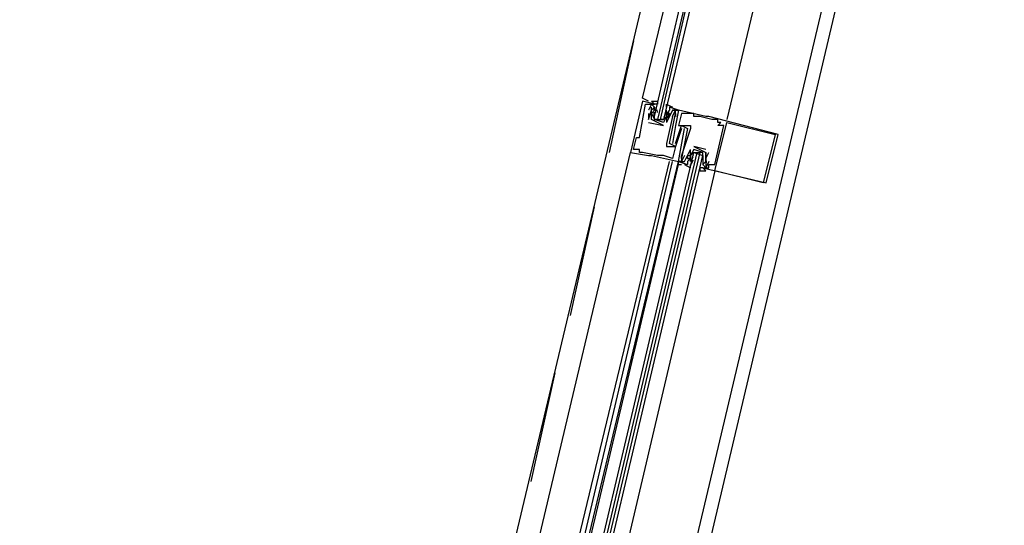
# Model space of a CAD drawing. Header units: feet. Extents: x -79 to 198, y -22 to 181.
# Tile 153 of 256: x 120.09 to 124.44, y 85.06 to 87.3. Entities that reach past the tile are written whole.
import ezdxf

# ---------------------------------------------------------------- set-up
doc = ezdxf.new("R2010")
doc.units = ezdxf.units.FT
doc.layers.add('A-LINEA', color=7, linetype='CONTINUOUS')

msp = doc.modelspace()

# ---------------------------------------------------------------- linework, layer by layer
at = {"layer": 'A-LINEA'}
for p, q in [((124.44, 90.4978), (117.1467, 59.6844)), ((123.5467, 90.3511), (121.88, 83.3378)), ((124.3067, 90.1778), (122.64, 83.1644)), ((122.8, 87.2044), (122.6933, 86.7111)), ((122.8933, 86.9244), (122.84, 86.9378)), ((122.84, 86.9378), (122.84, 86.9378)), ((122.8533, 86.9244), (122.8533, 86.9244)), ((122.8667, 86.9244), (122.8667, 86.9244)), ((122.8667, 86.8978), (122.8667, 86.8978)), ((122.88, 86.9244), (122.88, 86.9244)), ((122.88, 86.9111), (122.88, 86.9111)), ((122.88, 86.8978), (122.88, 86.8978)), ((122.88, 86.8978), (122.88, 86.8978)), ((122.8925, 86.8688), (122.8919, 86.8892)), ((122.8932, 86.8746), (122.8922, 86.8865)), ((122.8926, 86.896), (122.8923, 86.9143)), ((122.8933, 86.9244), (122.8933, 86.9244)), ((122.8933, 86.9111), (122.8933, 86.9111)), ((122.8933, 86.9111), (122.8933, 86.8978)), ((122.8933, 86.8978), (122.8933, 86.8978)), ((122.9065, 86.888), (122.9055, 86.8998)), ((122.9467, 86.8978), (122.9467, 86.8978)), ((122.9467, 86.8844), (122.9467, 86.8978)), ((122.957, 86.8937), (122.9485, 86.8775)), ((122.9552, 86.8867), (122.9489, 86.8765)), ((122.96, 86.9111), (122.96, 86.9111)), ((122.9733, 86.8978), (122.9733, 86.8978)), ((122.9733, 86.8978), (122.9733, 86.8978)), ((122.9867, 86.8978), (122.9867, 86.8978)), ((122.9867, 86.8978), (122.9867, 86.8978)), ((122.9867, 86.8978), (122.9867, 86.8978)), ((123, 86.8978), (123, 86.8978)), ((123, 86.8978), (123, 86.8978)), ((122.8667, 86.8844), (122.8667, 86.8578)), ((122.8667, 86.8844), (122.8667, 86.8844)), ((122.8667, 86.8578), (122.8667, 86.8578)), ((122.8667, 86.8578), (122.8667, 86.8578)), ((122.8667, 86.8444), (122.9333, 86.8311)), ((122.8667, 86.8444), (122.8667, 86.8444)), ((122.88, 86.8578), (122.88, 86.8578)), ((122.9333, 86.8311), (122.88, 86.8578)), ((122.88, 86.8578), (122.88, 86.8578)), ((122.8933, 86.8844), (122.8933, 86.8844)), ((122.9333, 86.8444), (122.8933, 86.8578)), ((122.9067, 86.8578), (122.92, 86.8578)), ((122.9333, 86.8711), (122.9333, 86.8711)), ((122.9333, 86.8578), (122.9333, 86.8578)), ((122.9333, 86.8444), (122.9333, 86.8444)), ((122.9467, 86.8844), (122.9467, 86.8844)), ((122.9467, 86.8844), (122.9467, 86.8844)), ((122.9467, 86.8711), (122.9467, 86.8711)), ((122.9467, 86.8444), (122.9467, 86.8444)), ((122.9467, 86.8444), (122.9467, 86.8444)), ((122.958, 86.8816), (122.9484, 86.8636)), ((122.9552, 86.8734), (122.9489, 86.8632)), ((122.96, 86.8844), (122.96, 86.8844)), ((122.96, 86.8844), (122.96, 86.8844)), ((122.96, 86.8711), (122.96, 86.8711)), ((122.96, 86.8711), (122.96, 86.8711)), ((122.9733, 86.8711), (122.9733, 86.8711)), ((122.9867, 86.8844), (122.9867, 86.8844)), ((122.9867, 86.8711), (122.9867, 86.8711)), ((122.9867, 86.8711), (122.9867, 86.8711)), ((123.0133, 86.8844), (123.0133, 86.8844)), ((123.0667, 86.8844), (123.0667, 86.8844)), ((123.0667, 86.8711), (123.0667, 86.8711)), ((123.08, 86.8711), (123.08, 86.8711)), ((123.0933, 86.8711), (123.0933, 86.8711)), ((123.12, 86.8711), (123.12, 86.8711)), ((123.1333, 86.8711), (123.1333, 86.8711)), ((123.1467, 86.8578), (123.1467, 86.8578)), ((123.16, 86.8578), (123.16, 86.8578)), ((123.1733, 86.8578), (123.1733, 86.8578)), ((123.1733, 86.8444), (123.1733, 86.8444)), ((123.1867, 86.8444), (123.1867, 86.8444)), ((123.2133, 86.8444), (123.2133, 86.8444)), ((122.9333, 86.8311), (122.9333, 86.8311)), ((122.9333, 86.8311), (122.9333, 86.8311)), ((122.9867, 86.8311), (122.9867, 86.8311)), ((123, 86.8311), (123, 86.8311)), ((123.0133, 86.8311), (123.0133, 86.8311)), ((123.0133, 86.8178), (123.0133, 86.8178)), ((123.0267, 86.8178), (123.0267, 86.8178)), ((123.04, 86.8178), (123.04, 86.8178)), ((123.0533, 86.8311), (123.0533, 86.8311)), ((123.0533, 86.8178), (123.0533, 86.8178)), ((123.1733, 86.8311), (123.1733, 86.8311)), ((123.2, 86.8311), (123.2, 86.8311)), ((122.8133, 86.7778), (122.8133, 86.7778)), ((122.8267, 86.7778), (122.8267, 86.7778)), ((123.4267, 86.7911), (123.4267, 86.7911)), ((123.44, 86.7911), (123.44, 86.7911)), ((122.08, 83.7244), (122.7867, 86.7111)), ((122.7867, 86.7111), (122.7867, 86.7111)), ((122.8, 86.7244), (122.8, 86.7244)), ((122.8133, 86.7244), (122.8133, 86.7244)), ((122.8267, 86.7244), (122.8267, 86.7244)), ((122.8267, 86.7111), (122.8267, 86.7111)), ((122.84, 86.7111), (122.84, 86.7111)), ((122.9467, 86.7511), (122.9467, 86.7511)), ((122.9467, 86.7378), (122.9467, 86.7378)), ((122.96, 86.7511), (122.96, 86.7511)), ((122.9733, 86.7511), (122.9733, 86.7511)), ((122.9867, 86.7511), (122.9867, 86.7511)), ((122.9867, 86.7378), (122.9867, 86.7378)), ((122.9867, 86.7378), (122.9867, 86.7378)), ((123.0533, 86.7244), (123.0533, 86.7244)), ((123.0533, 86.7244), (123.0533, 86.7244)), ((123.12, 86.7244), (123.0667, 86.7378)), ((123.0667, 86.7378), (123.0667, 86.7378)), ((123.0667, 86.7378), (123.0667, 86.7378)), ((123.1067, 86.7111), (123.0667, 86.7244)), ((123.0667, 86.7111), (123.0667, 86.7111)), ((123.08, 86.7111), (123.0933, 86.7111)), ((123.12, 86.7244), (123.12, 86.7244)), ((123.12, 86.7111), (123.12, 86.7111)), ((123.12, 86.6844), (123.1333, 86.7111)), ((123.12, 86.7111), (123.12, 86.7111)), ((123.1333, 86.7111), (123.1333, 86.7111)), ((122.24, 83.6844), (122.96, 86.6711)), ((122.2667, 83.6711), (122.9733, 86.6711)), ((122.28, 83.6711), (123, 86.6711)), ((122.8667, 86.6978), (122.8667, 86.6978)), ((122.88, 86.6978), (122.88, 86.6978)), ((122.9067, 86.6978), (122.9067, 86.6978)), ((122.92, 86.6978), (122.92, 86.6978)), ((122.9333, 86.6978), (122.9333, 86.6978)), ((122.9733, 86.6844), (122.9733, 86.6844)), ((123, 86.6578), (123, 86.6711)), ((123, 86.6711), (123, 86.6711)), ((123, 86.6711), (123, 86.6711)), ((123, 86.6578), (123, 86.6711)), ((123, 86.6578), (123, 86.6711)), ((123.0133, 86.6978), (123.0133, 86.6978)), ((123.0133, 86.6978), (123.0133, 86.6978)), ((123.0133, 86.6844), (123.0133, 86.6844)), ((123.0133, 86.6844), (123.0133, 86.6844)), ((123.0133, 86.6711), (123.0133, 86.6711)), ((123.0133, 86.6711), (123.0133, 86.6711)), ((123.0267, 86.6978), (123.0267, 86.6978)), ((123.0267, 86.6711), (123.0267, 86.6711)), ((123.04, 86.6978), (123.04, 86.6978)), ((123.04, 86.6978), (123.04, 86.6978)), ((123.04, 86.6844), (123.04, 86.6844)), ((123.0533, 86.6978), (123.0533, 86.6978)), ((123.0533, 86.6844), (123.0533, 86.6844)), ((123.0533, 86.6711), (123.0533, 86.6844)), ((123.0533, 86.6711), (123.0533, 86.6711)), ((123.0553, 86.6739), (123.0649, 86.6919)), ((123.0564, 86.6618), (123.0648, 86.6781)), ((123.0582, 86.6822), (123.0644, 86.6924)), ((123.0582, 86.6689), (123.0644, 86.679)), ((123.0667, 86.6978), (123.0667, 86.6978)), ((123.1067, 86.6978), (123.1067, 86.6978)), ((123.1067, 86.6844), (123.1067, 86.6844)), ((123.1067, 86.6711), (123.1067, 86.6578)), ((123.1067, 86.6711), (123.1067, 86.6711)), ((123.1068, 86.6676), (123.1078, 86.6557)), ((123.12, 86.6844), (123.12, 86.6844)), ((123.12, 86.6711), (123.12, 86.6711)), ((123.12, 86.6711), (123.12, 86.6578)), ((123.12, 86.6711), (123.12, 86.6711)), ((123.1201, 86.6809), (123.1212, 86.6691)), ((123.1209, 86.6868), (123.1214, 86.6663)), ((123.1333, 86.6711), (123.1333, 86.6711)), ((122.2933, 83.6711), (123, 86.6578)), ((123.16, 86.6311), (122.4533, 83.6311)), ((123.04, 86.6578), (123.04, 86.6578)), ((123.1067, 86.6578), (123.1067, 86.6578)), ((123.1067, 86.6444), (123.1067, 86.6444)), ((123.12, 86.6578), (123.12, 86.6578)), ((123.12, 86.6444), (123.12, 86.6444)), ((123.1208, 86.6596), (123.121, 86.6413)), ((123.1333, 86.6578), (123.1333, 86.6578)), ((123.1333, 86.6444), (123.1333, 86.6444)), ((123.16, 86.6578), (123.16, 86.6578)), ((123.16, 86.6311), (123.16, 86.6311)), ((123.3733, 86.5778), (123.3733, 86.5778)), ((123.3867, 86.5778), (123.3867, 86.5778)), ((122.6267, 86.4711), (122.52, 85.9911)), ((122.4533, 85.7378), (122.3467, 85.2578))]:
    msp.add_line(p, q, dxfattribs=at)
for points in [[(124.0133, 90.2444), (123.6, 88.4711), (123.2133, 86.8578)], [(122.8667, 86.9378), (122.8667, 86.9378), (122.84, 86.9511), (123.2267, 88.5511)], [(123.3333, 88.5244), (122.9333, 86.8578), (122.92, 86.8578), (123.3067, 88.5378), (122.9067, 86.8578), (122.8933, 86.8578), (122.8933, 86.8711), (123.28, 88.5378)], [(122.84, 86.9378), (122.7867, 86.7111), (122.8667, 86.6978), (122.88, 86.6978), (123, 86.6711), (123.0267, 86.8178), (123.0267, 86.8178)], [(122.8667, 86.9378), (122.8667, 86.9378), (122.84, 86.9511)], [(122.8667, 86.9378), (122.8667, 86.9378), (122.84, 86.9511)], [(122.88, 86.8578), (122.88, 86.8844), (122.88, 86.8978), (122.8933, 86.9111), (122.88, 86.9244), (122.8933, 86.9244), (122.88, 86.9378), (122.9067, 86.9378), (122.9067, 86.9244), (122.8933, 86.9244)], [(122.8, 86.7244), (122.8133, 86.7778), (122.8267, 86.7778), (122.8533, 86.9244), (122.8667, 86.9244), (122.88, 86.9244), (122.8667, 86.8978)], [(122.8667, 86.8578), (122.88, 86.8978), (122.88, 86.9111)], [(122.8933, 86.8978), (122.88, 86.8844), (122.8933, 86.8578), (122.9333, 86.8578), (122.9467, 86.8711), (122.9467, 86.8844)], [(122.9467, 86.9111), (122.9467, 86.9244), (122.9733, 86.9111), (122.96, 86.9111), (122.96, 86.8978), (122.9467, 86.8844), (122.96, 86.8844), (122.9467, 86.8844), (122.9467, 86.8711), (122.9333, 86.8444)], [(122.9733, 86.8711), (122.9867, 86.8978), (122.9733, 86.8978), (122.9867, 86.8978), (122.9733, 86.8978), (122.96, 86.8711), (122.96, 86.8711), (122.9467, 86.8444), (122.9467, 86.8444)], [(123.0133, 86.8178), (122.9867, 86.7378), (122.96, 86.7511), (122.9867, 86.8844), (122.9867, 86.8711), (122.9867, 86.8978), (123, 86.8978), (122.96, 86.9111)], [(123.1067, 86.6444), (123.3867, 86.5778), (123.44, 86.7911), (123.1333, 86.8711), (123.12, 86.8711), (123, 86.8978), (122.9867, 86.8311), (122.9733, 86.7511)], [(122.9733, 86.8711), (122.9467, 86.7511), (122.9467, 86.7378), (122.9867, 86.7378), (122.9733, 86.6844), (122.9333, 86.6978), (122.92, 86.6978), (122.9067, 86.6978), (122.84, 86.7111), (122.8267, 86.7111), (122.8267, 86.7244), (122.8133, 86.7244), (122.8, 86.7244)], [(122.96, 86.8844), (122.9467, 86.8844), (122.96, 86.8844), (122.96, 86.8711), (122.9467, 86.8711), (122.9467, 86.8444)], [(123.1333, 86.6711), (123.12, 86.6444), (123.1333, 86.6444), (123.1333, 86.6578), (123.16, 86.6578), (123.2, 86.8311), (123.1733, 86.8311), (123.1867, 86.8444), (123.1733, 86.8444), (123.1733, 86.8578), (123.16, 86.8578), (123.1467, 86.8578), (123.0933, 86.8711), (123.08, 86.8711), (123.0667, 86.8711), (123.0667, 86.8844), (123.0133, 86.8844), (123, 86.8311), (123.0533, 86.8311), (123.0533, 86.8178), (123.0133, 86.6978), (123.0133, 86.6978)], [(123.4267, 86.7911), (123.3733, 86.5778), (123.16, 86.6311), (123.2133, 86.8444), (123.4267, 86.7911)], [(122.9867, 86.7511), (123.0133, 86.8311), (123.04, 86.8178), (123.0133, 86.6844), (123.0133, 86.6978), (123.0133, 86.6844), (123.0133, 86.6711), (123, 86.6711), (123.04, 86.6578)], [(122.3467, 83.6578), (123.0667, 86.7111), (123.08, 86.7111), (122.36, 83.6578)], [(122.3867, 83.6444), (123.1067, 86.6978), (123.1067, 86.7111), (123.0933, 86.7111), (122.3733, 83.6578)], [(123.0267, 86.6978), (123.0133, 86.6711), (123.0267, 86.6711), (123.04, 86.6978), (123.04, 86.6978), (123.0533, 86.7244), (123.0533, 86.7244)], [(123.0667, 86.7244), (123.0533, 86.6978), (123.0533, 86.6844), (123.04, 86.6844), (123.0533, 86.6844), (123.04, 86.6711), (123.04, 86.6578), (123.0267, 86.6578), (123.0533, 86.6444), (123.0533, 86.6578)], [(123.04, 86.6844), (123.04, 86.6978), (123.0533, 86.6978), (123.0533, 86.7244)], [(123.0533, 86.6844), (123.0533, 86.6978), (123.0667, 86.7111), (123.1067, 86.6978), (123.1067, 86.6844), (123.1067, 86.6711)], [(123.0667, 86.7378), (123.12, 86.7111), (123.12, 86.6711)], [(123.1067, 86.6444), (123.0933, 86.6444), (123.0933, 86.6311), (123.12, 86.6311), (123.1067, 86.6444), (123.12, 86.6444), (123.1067, 86.6578), (123.12, 86.6711), (123.12, 86.6844), (123.12, 86.7111)], [(123, 86.6578), (123.0133, 86.6578), (123.0133, 86.6578)], [(123, 86.6578), (123.0133, 86.6578), (123.0133, 86.6578)], [(123, 86.6578), (123.0133, 86.6578), (123.0133, 86.6578)]]:
    msp.add_lwpolyline(points, dxfattribs=at)

doc.saveas('drawing.dxf')
